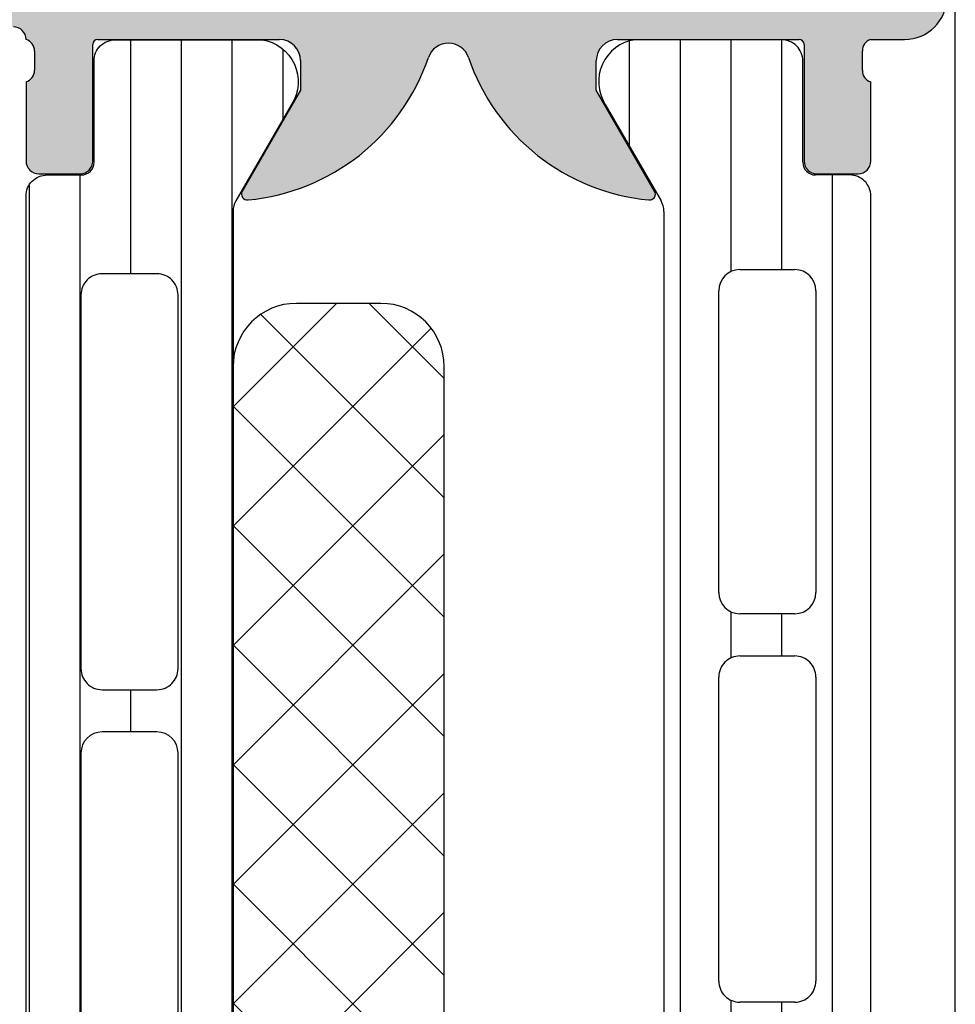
# Model space of a CAD drawing. Header units: millimetres. Extents: x 373037 to 682063, y 76092 to 274210.
# Tile 49 of 256: x 661411 to 661433, y 249636 to 249660. Entities that reach past the tile are written whole.
import ezdxf

# ---------------------------------------------------------------- set-up
doc = ezdxf.new("R2010")
doc.units = ezdxf.units.MM
doc.header["$LTSCALE"] = 100
doc.layers.add('PUDORYS', color=253, linetype='CONTINUOUS')

msp = doc.modelspace()

# ---------------------------------------------------------------- hatches: boundary and pattern name
at = {"layer": 'PUDORYS', "true_color": 0x939598}
h = msp.add_hatch(color=252, dxfattribs=at)
edge = h.paths.add_edge_path()
edge.add_arc((661429.4486622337, 249659.2163388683), 0.120000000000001, 9.094947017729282e-13, 90, ccw=False)
edge.add_line((661429.5686622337, 249659.2163388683), (661429.5686622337, 249656.4563408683))
edge.add_arc((661429.8686622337, 249656.4563408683), 0.3000000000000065, 179.9999999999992, 269.9999999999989)
edge.add_line((661429.8686622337, 249656.1563408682), (661430.8486365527, 249656.1563408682))
edge.add_arc((661430.8486365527, 249656.4563408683), 0.3000000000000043, 269.9999999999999, 360)
edge.add_line((661431.1486365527, 249656.4563408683), (661431.1486365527, 249658.3363518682))
edge.add_arc((661431.2275036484, 249658.6038952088), 0.2789255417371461, 178.8371299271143, 253.5754054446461, ccw=False)
edge.add_line((661430.9486355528, 249658.6095558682), (661430.9486355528, 249659.0631498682))
edge.add_arc((661431.2274729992, 249659.0688182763), 0.2788950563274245, 106.41987641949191, 181.1645893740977, ccw=False)
edge.add_line((661431.1486365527, 249659.3363388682), (661431.9488112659, 249659.3363388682))
edge.add_arc((661431.9488112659, 249660.3363388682), 0.9999999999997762, 269.9999999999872, 359.9999999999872)
edge.add_line((661432.9488112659, 249660.3363388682), (661432.9488112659, 249663.8363462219))
edge.add_arc((661431.9487914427, 249663.8363263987), 1.000019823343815, 0.001135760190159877, 89.99886423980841)
edge.add_line((661431.9488112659, 249664.8363462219), (661431.4488112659, 249664.8363462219))
edge.add_line((661431.4488112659, 249664.8363462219), (661431.4488112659, 249662.3363462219))
edge.add_arc((661430.44876588, 249662.3363916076), 1.000045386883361, 270.0026002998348, 359.9973997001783, ccw=False)
edge.add_line((661430.4488112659, 249661.3363462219), (661429.1487929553, 249661.3363462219))
edge.add_arc((661429.1488454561, 249662.3363987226), 1.000052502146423, 180.0030079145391, 269.9969920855, ccw=False)
edge.add_line((661428.1487929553, 249662.3363462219), (661428.1487929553, 249669.3363462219))
edge.add_arc((661428.6739147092, 249669.8363462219), 0.7250881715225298, 136.4038161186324, 223.5961838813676, ccw=False)
edge.add_line((661428.1487929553, 249670.3363462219), (661428.1487929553, 249676.3704343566))
edge.add_arc((661429.1488454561, 249676.3703818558), 1.000052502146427, 90.00300791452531, 179.9969920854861, ccw=False)
edge.add_line((661429.1487929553, 249677.3704343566), (661430.4488112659, 249677.3704343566))
edge.add_arc((661430.44876588, 249676.3703889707), 1.000045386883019, 0.002600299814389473, 89.99739970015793, ccw=False)
edge.add_line((661431.4488112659, 249676.3704343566), (661431.4488112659, 249674.8363462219))
edge.add_line((661431.4488112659, 249674.8363462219), (661432.0488173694, 249674.8363462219))
edge.add_line((661432.0488173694, 249674.8363462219), (661433.1487929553, 249675.9363523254))
edge.add_line((661433.1487929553, 249675.9363523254), (661433.1487929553, 249679.3363462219))
edge.add_line((661433.1487929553, 249679.3363462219), (661406.1488921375, 249679.3363462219))
edge.add_line((661406.1488921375, 249679.3363462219), (661406.1488921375, 249675.9363523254))
edge.add_line((661406.1488921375, 249675.9363523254), (661407.2488677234, 249674.8363462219))
edge.add_line((661407.2488677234, 249674.8363462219), (661407.8488738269, 249674.8363462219))
edge.add_line((661407.8488738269, 249674.8363462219), (661407.8488738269, 249676.3704343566))
edge.add_arc((661408.8489192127, 249676.3703889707), 1.000045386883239, 90.0026002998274, 179.997399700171, ccw=False)
edge.add_line((661408.8488738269, 249677.3704343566), (661410.1488921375, 249677.3704343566))
edge.add_arc((661410.1488396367, 249676.3703818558), 1.000052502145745, 0.003007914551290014, 89.99699208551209, ccw=False)
edge.add_line((661411.1488921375, 249676.3704343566), (661411.1488921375, 249670.3363462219))
edge.add_arc((661410.6237703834, 249669.8363462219), 0.7250881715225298, 316.40381611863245, 403.59618388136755, ccw=False)
edge.add_line((661411.1488921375, 249669.3363462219), (661411.1488921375, 249662.3363462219))
edge.add_arc((661410.1488396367, 249662.3363987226), 1.000052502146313, 270.00300791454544, 359.99699208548, ccw=False)
edge.add_line((661410.1488921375, 249661.3363462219), (661408.8488738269, 249661.3363462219))
edge.add_arc((661408.8489192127, 249662.3363916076), 1.000045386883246, 180.0026002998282, 269.9973997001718, ccw=False)
edge.add_line((661407.8488738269, 249662.3363462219), (661407.8488738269, 249664.8363462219))
edge.add_line((661407.8488738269, 249664.8363462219), (661407.3488738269, 249664.8363462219))
edge.add_arc((661407.34889365, 249663.8363263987), 1.000019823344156, 90.0011357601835, 179.9988642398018)
edge.add_line((661406.3488738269, 249663.8363462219), (661406.3488738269, 249659.3363462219))
edge.add_arc((661406.8488635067, 249659.3363359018), 0.4999896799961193, 179.9988173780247, 270.0011826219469)
edge.add_line((661406.8488738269, 249658.8363462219), (661407.8488738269, 249658.8363462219))
edge.add_line((661407.8488738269, 249658.8363462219), (661407.8488738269, 249659.6363492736))
edge.add_line((661407.8488738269, 249659.6363492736), (661410.8488890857, 249659.6363492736))
edge.add_arc((661410.8488917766, 249659.3363415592), 0.3000077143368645, 359.99948607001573, 450.0005139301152, ccw=False)
edge.add_arc((661411.0700630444, 249659.0688182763), 0.2788950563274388, 358.83541062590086, 433.58012358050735, ccw=False)
edge.add_line((661411.348900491, 249659.0631498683), (661411.348900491, 249658.6095558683))
edge.add_arc((661411.0700323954, 249658.6038952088), 0.2789255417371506, 286.4245945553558, 361.1628700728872, ccw=False)
edge.add_line((661411.148899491, 249658.3363518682), (661411.148899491, 249656.4563408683))
edge.add_arc((661411.448899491, 249656.4563408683), 0.3000000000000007, 179.9999999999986, 269.9999999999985)
edge.add_line((661411.448899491, 249656.1563408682), (661412.42887381, 249656.1563408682))
edge.add_arc((661412.42887381, 249656.4563408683), 0.3000000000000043, 270, 360)
edge.add_line((661412.72887381, 249656.4563408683), (661412.72887381, 249659.2163388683))
edge.add_arc((661412.84887381, 249659.2163388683), 0.1200000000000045, 89.9999999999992, 179.9999999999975, ccw=False)
edge.add_line((661412.84887381, 249659.3363388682), (661417.148899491, 249659.3363388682))
edge.add_arc((661417.148899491, 249658.8363388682), 0.4999999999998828, 1.2221335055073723e-11, 90.00000000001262, ccw=False)
edge.add_line((661417.648899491, 249658.8363388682), (661417.648899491, 249658.1363388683))
edge.add_line((661417.648899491, 249658.1363388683), (661416.2674040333, 249655.7435185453))
edge.add_arc((661416.3870192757, 249655.6744586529), 0.1381197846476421, 149.9999999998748, 277.7024374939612)
edge.add_arc((661415.9394008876, 249660.5158098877), 4.999999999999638, 275.3492280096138, 341.2905992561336)
edge.add_arc((661421.1487680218, 249658.7515836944), 0.5000000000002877, 18.709400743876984, 161.2905992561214, ccw=False)
edge.add_arc((661426.3581351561, 249660.5158098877), 4.999999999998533, 198.7094007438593, 264.6507719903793)
edge.add_arc((661425.910516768, 249655.6744586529), 0.1381197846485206, 262.2975625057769, 389.9999999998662)
edge.add_line((661426.0301320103, 249655.7435185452), (661424.6486365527, 249658.1363388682))
edge.add_line((661424.6486365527, 249658.1363388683), (661424.6486365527, 249658.8363388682))
edge.add_arc((661425.1486365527, 249658.8363388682), 0.5000000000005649, 89.99999999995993, 179.9999999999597, ccw=False)
edge.add_line((661425.1486365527, 249659.3363388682), (661429.4486622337, 249659.3363388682))
edge = h.paths.add_edge_path(flags=16)
edge.add_arc((661414.1488845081, 249677.2363401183), 0.5, 89.9999999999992, 179.9999999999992, ccw=False)
edge.add_line((661414.1488845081, 249677.7363401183), (661426.1487929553, 249677.7363401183))
edge.add_arc((661426.1487929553, 249677.2363401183), 0.5, -7.958078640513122e-13, 89.9999999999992, ccw=False)
edge.add_line((661426.6487929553, 249677.2363401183), (661426.6487929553, 249661.5363584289))
edge.add_arc((661426.1487929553, 249661.5363584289), 0.5, 270, 360, ccw=False)
edge.add_line((661426.1487929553, 249661.0363584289), (661414.1488845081, 249661.0363584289))
edge.add_arc((661414.1488845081, 249661.5363584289), 0.5, 180, 270, ccw=False)
edge.add_line((661413.6488845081, 249661.5363584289), (661413.6488845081, 249663.0363584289))
edge.add_line((661413.6488845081, 249663.0363584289), (661413.1488845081, 249663.0363584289))
edge.add_arc((661413.1488845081, 249663.5363584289), 0.5000000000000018, 180.0000000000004, 270, ccw=False)
edge.add_line((661412.6488845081, 249663.5363584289), (661412.6488845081, 249675.2363401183))
edge.add_arc((661413.1488845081, 249675.2363401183), 0.5, 89.9999999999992, 179.9999999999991, ccw=False)
edge.add_line((661413.1488845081, 249675.7363401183), (661413.6488845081, 249675.7363401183))
edge.add_line((661413.6488845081, 249675.7363401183), (661413.6488845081, 249677.2363401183))
h = msp.add_hatch(dxfattribs=at)
h.set_pattern_fill('LINIE', color=252, scale=1.2, angle=90, style=0)
h.set_pattern_definition([(90, (661430.4317550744, 249616.211733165), (-1.2, 7.347638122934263e-17), [])])
edge = h.paths.add_edge_path()
edge.add_arc((661412.4579826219, 249619.7464295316), 0.3000000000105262, 359.997924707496, 449.9979247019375)
edge.add_line((661412.4579934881, 249620.0464295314), (661411.6476621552, 249620.0464581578))
edge.add_arc((661411.6476775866, 249620.5464554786), 0.499997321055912, 179.9976177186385, 269.99823168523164, ccw=False)
edge.add_line((661411.1476802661, 249620.5464762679), (661411.1463597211, 249621.387548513))
edge.add_arc((661410.946359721, 249621.3875485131), 0.2000000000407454, 0, 89.99999999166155)
edge.add_line((661410.946359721, 249621.5875485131), (661406.846359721, 249621.5875485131))
edge.add_arc((661406.846359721, 249622.0875485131), 0.5, 180, 270, ccw=False)
edge.add_line((661406.346359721, 249622.0875485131), (661406.346359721, 249622.9182977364))
edge.add_arc((661407.3463597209, 249622.9182977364), 0.9999999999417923, 105.0000000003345, 180, ccw=False)
edge.add_line((661407.0875406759, 249623.8842235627), (661407.846359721, 249624.0875485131))
edge.add_line((661407.846359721, 249624.0875485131), (661407.846359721, 249623.0875485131))
edge.add_line((661407.846359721, 249623.0875485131), (661410.146359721, 249623.0875485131))
edge.add_arc((661410.1446504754, 249624.0916749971), 1.004127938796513, 270.0975300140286, 359.7659122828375)
edge.add_line((661411.1487700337, 249624.087572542), (661411.1487700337, 249627.0874508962))
edge.add_arc((661410.1446506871, 249627.0834225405), 1.004127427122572, 0.2298596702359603, 89.90248202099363)
edge.add_line((661410.146359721, 249628.0875485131), (661407.8463597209, 249628.0875485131))
edge.add_line((661407.846359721, 249628.0875485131), (661407.846359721, 249627.0875485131))
edge.add_line((661407.846359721, 249627.0875485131), (661407.0875406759, 249627.2908734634))
edge.add_arc((661407.3463597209, 249628.2567992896), 0.999999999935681, 180, 254.9999999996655, ccw=False)
edge.add_line((661406.346359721, 249628.2567992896), (661406.346359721, 249629.0875485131))
edge.add_arc((661406.846359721, 249629.0875485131), 0.5, 90, 180, ccw=False)
edge.add_line((661406.846359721, 249629.5875485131), (661410.946359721, 249629.5875485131))
edge.add_arc((661410.9446311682, 249629.791721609), 0.2041804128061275, 270.4850610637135, 358.8441310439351)
edge.add_line((661411.1487700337, 249629.7876028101), (661411.1487929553, 249655.6289696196))
edge.add_arc((661411.6487902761, 249655.6289541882), 0.4999973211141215, 89.99761772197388, 179.9982316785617, ccw=False)
edge.add_line((661411.6488110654, 249656.1289515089), (661412.4591423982, 249656.1289228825))
edge.add_arc((661412.4591532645, 249656.4289228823), 0.3000000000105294, 269.9979246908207, 359.9979246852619)
edge.add_line((661412.7591532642, 249656.428912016), (661412.7589082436, 249658.8289104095))
edge.add_arc((661413.2589042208, 249658.8288949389), 0.4999959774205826, 89.99762221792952, 179.9982271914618, ccw=False)
edge.add_line((661413.2589249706, 249659.3288909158), (661416.7354664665, 249659.3287642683))
edge.add_arc((661416.5931199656, 249658.3389513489), 0.9999960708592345, -32.729091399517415, 81.8163166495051, ccw=False)
edge.add_line((661417.4343530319, 249657.7982859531), (661416.1158006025, 249655.5146768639))
edge.add_arc((661416.5488042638, 249655.2646612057), 0.5000000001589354, 149.9979281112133, 179.9978648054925)
edge.add_line((661416.048804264, 249655.2646798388), (661416.0477179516, 249620.9104110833))
edge.add_arc((661416.5477179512, 249620.9103934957), 0.4999999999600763, 179.9979846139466, 209.9979213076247)
edge.add_line((661416.1146961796, 249620.6604092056), (661417.4330831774, 249618.3767046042))
edge.add_arc((661416.5918109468, 249617.8361001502), 0.9999960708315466, -81.8204672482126, 32.72494079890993, ccw=False)
edge.add_line((661416.7340857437, 249616.8462769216), (661413.2575442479, 249616.846403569))
edge.add_arc((661413.2575597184, 249617.3463995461), 0.4999959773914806, 179.9976222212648, 269.9982271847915, ccw=False)
edge.add_line((661412.7575637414, 249617.346420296), (661412.7579826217, 249619.7464186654))
edge = h.paths.add_edge_path(flags=16)
edge.add_line((661412.9482582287, 249643.9375422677), (661414.248252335, 249643.9375422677))
edge.add_arc((661414.2482559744, 249644.4375386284), 0.499996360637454, 269.9995829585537, 360.0004170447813)
edge.add_line((661414.748252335, 249644.4375422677), (661414.748252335, 249653.2875361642))
edge.add_arc((661414.2482559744, 249653.2875398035), 0.499996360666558, 359.9995829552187, 450.0004170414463)
edge.add_line((661414.248252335, 249653.7875361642), (661412.9482582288, 249653.7875361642))
edge.add_arc((661412.948241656, 249653.2875361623), 0.5000000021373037, 89.99810089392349, 179.9999997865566)
edge.add_line((661412.4482416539, 249653.2875361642), (661412.4482416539, 249644.4375422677))
edge.add_arc((661412.948241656, 249644.4375422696), 0.5000000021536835, 180.0000002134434, 270.0018990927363)
edge = h.paths.add_edge_path(flags=16)
edge.add_arc((661412.9482416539, 249633.7375361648), 0.5, 180, 270)
edge.add_line((661412.9482416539, 249633.2375361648), (661414.248252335, 249633.2375361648))
edge.add_arc((661414.248252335, 249633.7375361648), 0.5, 270, 360)
edge.add_line((661414.748252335, 249633.7375361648), (661414.748252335, 249642.4375422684))
edge.add_arc((661414.248252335, 249642.4375422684), 0.4999999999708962, 0, 90)
edge.add_line((661414.248252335, 249642.9375422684), (661412.9482416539, 249642.9375422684))
edge.add_arc((661412.9482416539, 249642.4375422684), 0.5, 90, 180)
edge.add_line((661412.4482416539, 249642.4375422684), (661412.4482416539, 249633.7375361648))
edge = h.paths.add_edge_path(flags=16)
edge.add_arc((661414.2482559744, 249631.7375398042), 0.499996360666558, 359.9995829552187, 450.0004170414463)
edge.add_line((661414.248252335, 249632.2375361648), (661412.9482582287, 249632.2375361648))
edge.add_arc((661412.948241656, 249631.737536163), 0.5000000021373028, 89.99810089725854, 179.9999997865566)
edge.add_line((661412.4482416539, 249631.7375361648), (661412.4482416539, 249622.8875270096))
edge.add_arc((661412.9482263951, 249622.8875270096), 0.4999847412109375, 180, 270)
edge.add_line((661412.9482263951, 249622.3875422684), (661414.2482370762, 249622.3875422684))
edge.add_arc((661414.2482370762, 249622.8875575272), 0.5000152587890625, 270, 360)
edge.add_line((661414.748252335, 249622.8875575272), (661414.748252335, 249631.7375361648))
h = msp.add_hatch(dxfattribs=at)
h.set_pattern_fill('_USER', color=252, scale=1.2, angle=90, style=0, pattern_type=0)
h.set_pattern_definition([(90, (679960.638258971, 248348.1544064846), (-1.2, 7.347638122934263e-17), [])])
edge = h.paths.add_edge_path()
edge.add_line((661426.1817811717, 249625.6604560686), (661424.8633114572, 249623.3767992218))
edge.add_arc((661425.7045641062, 249622.8361642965), 0.9999960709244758, 147.2729839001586, 261.8183919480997)
edge.add_line((661425.5622534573, 249621.8463462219), (661429.0387949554, 249621.8463462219))
edge.add_arc((661429.038797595, 249622.3463421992), 0.4999959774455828, 269.9996975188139, 360.0003024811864)
edge.add_line((661429.5387935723, 249622.3463448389), (661429.538461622, 249624.7463432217))
edge.add_arc((661429.8384616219, 249624.7463432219), 0.3000000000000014, 89.99999999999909, 179.9999999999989, ccw=False)
edge.add_line((661429.8384616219, 249625.0463432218), (661430.6487929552, 249625.0463432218))
edge.add_arc((661430.6487956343, 249625.5463405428), 0.4999973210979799, 269.999693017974, 360.0003069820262)
edge.add_line((661431.1487929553, 249625.5463432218), (661431.1487929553, 249655.6288175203))
edge.add_arc((661430.6487956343, 249655.6288201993), 0.4999973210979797, 359.9996930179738, 450.0003069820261)
edge.add_line((661430.6487929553, 249656.1288175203), (661429.838461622, 249656.1288175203))
edge.add_arc((661429.8384616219, 249656.4288175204), 0.3000000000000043, 180, 269.99999999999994, ccw=False)
edge.add_line((661429.538461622, 249656.4288175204), (661429.5387935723, 249658.8288159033))
edge.add_arc((661429.038797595, 249658.8288185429), 0.4999959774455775, 359.9996975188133, 450.0003024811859)
edge.add_line((661429.0387949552, 249659.3288145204), (661425.5622534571, 249659.3288145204))
edge.add_arc((661425.7045641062, 249658.3389964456), 0.9999960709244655, 98.18160805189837, 212.7270160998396)
edge.add_line((661424.8633114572, 249657.7983615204), (661426.1817811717, 249655.5147046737))
edge.add_arc((661425.7487684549, 249655.2647046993), 0.5000000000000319, 5.990487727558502e-05, 29.999996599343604, ccw=False)
edge.add_line((661426.2487684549, 249655.2647052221), (661426.2487684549, 249625.9104555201))
edge.add_arc((661425.7487684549, 249625.9104560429), 0.5000000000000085, 330.0000034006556, 359.9999400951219, ccw=False)
edge = h.paths.add_edge_path(flags=16)
edge.add_line((661427.5487792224, 249646.2371732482), (661427.5487944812, 249653.3871976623))
edge.add_arc((661428.0488380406, 249653.3871541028), 0.5000435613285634, 90.00499110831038, 179.9950088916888, ccw=False)
edge.add_line((661428.0487944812, 249653.8871976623), (661429.348803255, 249653.8871976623))
edge.add_arc((661429.3487756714, 249653.3871853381), 0.5000123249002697, 0.0014122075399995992, 89.99683923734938, ccw=False)
edge.add_line((661429.8487879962, 249653.3871976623), (661429.8487879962, 249646.2371732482))
edge.add_arc((661429.3487444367, 249646.2372168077), 0.5000435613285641, 270.0049911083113, 359.9950088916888, ccw=False)
edge.add_line((661429.3487879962, 249645.7371732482), (661428.0487792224, 249645.7371732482))
edge.add_arc((661428.0488227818, 249646.2372168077), 0.5000435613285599, 180.0049911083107, 269.9950088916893, ccw=False)
edge = h.paths.add_edge_path(flags=16)
edge.add_line((661427.5487792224, 249627.8871737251), (661427.5487792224, 249635.0371995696))
edge.add_arc((661428.0488227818, 249635.0371560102), 0.5000435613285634, 90.00499110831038, 179.995008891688, ccw=False)
edge.add_line((661428.0487792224, 249635.5371995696), (661429.3487879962, 249635.5371995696))
edge.add_arc((661429.3487444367, 249635.0371560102), 0.5000435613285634, 0.004991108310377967, 89.99500889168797, ccw=False)
edge.add_line((661429.8487879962, 249635.0371995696), (661429.8487879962, 249627.8871737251))
edge.add_arc((661429.3487444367, 249627.8872172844), 0.5000435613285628, 270.00499110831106, 359.99500889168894, ccw=False)
edge.add_line((661429.3487879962, 249627.3871737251), (661428.0487792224, 249627.3871737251))
edge.add_arc((661428.0488227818, 249627.8872172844), 0.5000435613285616, 180.004991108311, 269.99500889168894, ccw=False)
edge = h.paths.add_edge_path(flags=16)
edge.add_line((661427.5487792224, 249637.0371995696), (661427.5487792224, 249644.2371732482))
edge.add_arc((661428.0487284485, 249644.2372240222), 0.4999492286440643, 89.99418114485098, 180.0058188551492, ccw=False)
edge.add_line((661428.0487792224, 249644.7371732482), (661429.3487879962, 249644.7371732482))
edge.add_arc((661429.3488387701, 249644.2372240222), 0.4999492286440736, 359.9941811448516, 450.00581885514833, ccw=False)
edge.add_line((661429.8487879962, 249644.2371732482), (661429.8487879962, 249637.0371995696))
edge.add_arc((661429.3488387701, 249637.0371487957), 0.4999492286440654, 269.99418114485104, 360.005818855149, ccw=False)
edge.add_line((661429.3487879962, 249636.5371995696), (661428.0487792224, 249636.5371995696))
edge.add_arc((661428.0487284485, 249637.0371487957), 0.4999492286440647, 179.994181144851, 270.005818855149, ccw=False)
h = msp.add_hatch(dxfattribs=at)
h.set_pattern_fill('NETZ', color=252, scale=2, angle=45, style=0)
h.set_pattern_definition([(45, (679960.638258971, 248348.1544064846), (-1.414213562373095, 1.414213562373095), []), (135, (679960.638258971, 248348.1544064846), (-1.414213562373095, -1.414213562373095), [])])
h.paths.add_polyline_path([(661421.0495277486, 249624.5874228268, -0.4142135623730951), (661419.5495277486, 249623.0874228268), (661417.5495277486, 249623.0874228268, -0.4142135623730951), (661416.0495277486, 249624.5874228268), (661416.0495277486, 249651.5874228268, -0.4142135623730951), (661417.5495277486, 249653.0874228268), (661419.5495277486, 249653.0874228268, -0.4142135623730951), (661421.0495277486, 249651.5874228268)])

# ---------------------------------------------------------------- linework, layer by layer
at = {"layer": 'PUDORYS', "color": 252, "true_color": 0x939598}
for p, q in [((661412.72887381, 249656.4563408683), (661412.72887381, 249659.2163388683)), ((661412.84887381, 249659.3363388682), (661417.148899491, 249659.3363388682)), ((661425.1486365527, 249659.3363388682), (661429.4486622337, 249659.3363388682)), ((661429.0387949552, 249659.3288145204), (661425.5622534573, 249659.3288145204)), ((661429.5686622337, 249659.2163388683), (661429.5686622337, 249656.4563408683)), ((661431.1486365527, 249659.3363388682), (661431.9488112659, 249659.3363388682)), ((661411.348900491, 249659.0631498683), (661411.348900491, 249658.6095558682)), ((661430.9486355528, 249658.6095558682), (661430.9486355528, 249659.0631498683)), ((661417.648899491, 249658.8363388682), (661417.648899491, 249658.1363388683)), ((661424.6486365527, 249658.1363388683), (661424.6486365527, 249658.8363388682)), ((661429.538461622, 249656.4288175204), (661429.5387935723, 249658.8288159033)), ((661411.148899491, 249658.3363518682), (661411.148899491, 249656.4563408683)), ((661431.1486365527, 249656.4563408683), (661431.1486365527, 249658.3363518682)), ((661417.648899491, 249658.1363388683), (661416.2674040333, 249655.7435185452)), ((661426.0301320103, 249655.7435185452), (661424.6486365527, 249658.1363388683)), ((661424.8633114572, 249657.7983615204), (661426.1817811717, 249655.5147046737)), ((661411.448899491, 249656.1563408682), (661412.42887381, 249656.1563408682)), ((661429.8686622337, 249656.1563408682), (661430.8486365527, 249656.1563408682)), ((661430.6487929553, 249656.1288175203), (661429.8384616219, 249656.1288175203)), ((661431.1487929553, 249625.5463432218), (661431.1487929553, 249655.6288175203)), ((661426.2487684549, 249655.2647052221), (661426.2487684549, 249625.9104555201)), ((661428.0487944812, 249653.8871976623), (661429.348803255, 249653.8871976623)), ((661427.5487792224, 249646.2371732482), (661427.5487944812, 249653.3871976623)), ((661429.8487879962, 249653.3871976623), (661429.8487879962, 249646.2371732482)), ((661429.3487879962, 249645.7371732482), (661428.0487792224, 249645.7371732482)), ((661428.0487792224, 249644.7371732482), (661429.3487879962, 249644.7371732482)), ((661427.5487792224, 249637.0371995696), (661427.5487792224, 249644.2371732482)), ((661429.8487879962, 249644.2371732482), (661429.8487879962, 249637.0371995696)), ((661429.3487879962, 249636.5371995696), (661428.0487792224, 249636.5371995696))]:
    msp.add_line(p, q, dxfattribs=at)
at = {"layer": 'PUDORYS', "color": 252, "ltscale": 15, "true_color": 0x939598}
msp.add_lwpolyline([(661433.1487929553, 249689.3363182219), (661361.1488211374, 249689.3363182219), (661361.1488211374, 249604.3363462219), (661433.1487929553, 249604.3363462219)], close=True, dxfattribs=at)
at = {"layer": 'PUDORYS', "color": 252, "true_color": 0x939598}
msp.add_lwpolyline([(661411.1487700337, 249629.7876028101), (661411.1487929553, 249655.6289696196, -0.4142167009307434), (661411.6488110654, 249656.1289515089), (661412.4591423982, 249656.1289228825, 0.414213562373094), (661412.7591532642, 249656.428912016), (661412.7589082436, 249658.8289104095, -0.414216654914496), (661413.2589249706, 249659.3288909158), (661416.7354664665, 249659.3287642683, -0.5460410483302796), (661417.4343530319, 249657.7982859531), (661416.1158006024, 249655.5146768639, 0.1316522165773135), (661416.048804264, 249655.2646798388), (661416.0477179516, 249620.9104110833, 0.1316522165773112)], format="xyb", dxfattribs=at)
for points in [[(661412.9482582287, 249643.9375422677), (661414.248252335, 249643.9375422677, 0.414217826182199), (661414.748252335, 249644.4375422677), (661414.748252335, 249653.2875361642, 0.4142178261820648), (661414.248252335, 249653.7875361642), (661412.9482582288, 249653.7875361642, 0.4142232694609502), (661412.4482416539, 249653.2875361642), (661412.4482416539, 249644.4375422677, 0.4142232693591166)], [(661416.0495277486, 249651.5874228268), (661416.0495277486, 249624.5874228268, 0.414213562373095), (661417.5495277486, 249623.0874228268), (661419.5495277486, 249623.0874228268, 0.414213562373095), (661421.0495277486, 249624.5874228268), (661421.0495277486, 249651.5874228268, 0.414213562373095), (661419.5495277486, 249653.0874228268), (661417.5495277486, 249653.0874228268, 0.414213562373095)], [(661412.4482416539, 249633.7375361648, 0.4142135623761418), (661412.9482416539, 249633.2375361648), (661414.248252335, 249633.2375361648, 0.4142135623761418), (661414.748252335, 249633.7375361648), (661414.748252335, 249642.4375422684, 0.4142135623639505), (661414.248252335, 249642.9375422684), (661412.9482416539, 249642.9375422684, 0.414213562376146), (661412.4482416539, 249642.4375422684)]]:
    msp.add_lwpolyline(points, format="xyb", close=True, dxfattribs=at)
for centre, radius, start, end in [((661431.9488112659, 249660.3363388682), 0.9999999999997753, 270, 0), ((661410.8488917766, 249659.3363415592), 0.3000077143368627, 359.9994860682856, 90.00051393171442), ((661411.0700630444, 249659.0688182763), 0.2788950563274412, 358.8354106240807, 73.58012357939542), ((661412.84887381, 249659.2163388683), 0.1200000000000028, 90, 180), ((661417.148899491, 249658.8363388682), 0.4999999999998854, 0, 90), ((661421.1487680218, 249658.7515836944), 0.5000000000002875, 18.70940074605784, 161.2905992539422), ((661425.1486365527, 249658.8363388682), 0.500000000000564, 90, 180), ((661425.7045641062, 249658.3389964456), 0.99999607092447, 98.18160805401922, 212.7270160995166), ((661429.038797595, 249658.8288185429), 0.4999959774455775, 359.9996975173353, 90.00030248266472), ((661429.4486622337, 249659.2163388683), 0.1199999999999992, 0, 90), ((661431.2274729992, 249659.0688182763), 0.2788950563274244, 106.4198764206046, 181.1645893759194), ((661415.9394008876, 249660.5158098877), 4.999999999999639, 275.3492280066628, 341.2905992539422), ((661426.3581351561, 249660.5158098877), 4.999999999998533, 198.7094007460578, 264.6507719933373), ((661411.0700323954, 249658.6038952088), 0.278925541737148, 286.4245945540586, 1.162870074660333), ((661431.2275036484, 249658.6038952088), 0.2789255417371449, 178.8371299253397, 253.5754054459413), ((661411.448899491, 249656.4563408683), 0.3000000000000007, 180, 270), ((661412.42887381, 249656.4563408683), 0.3000000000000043, 270, 0), ((661429.8384616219, 249656.4288175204), 0.3000000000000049, 180, 270), ((661429.8686622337, 249656.4563408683), 0.3000000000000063, 180, 270), ((661430.8486365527, 249656.4563408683), 0.3000000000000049, 270, 0), ((661430.6487956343, 249655.6288201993), 0.4999973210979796, 359.9996930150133, 90.00030697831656), ((661416.3870192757, 249655.6744586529), 0.1381197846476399, 150.0000000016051, 277.7024374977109), ((661425.910516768, 249655.6744586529), 0.1381197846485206, 262.2975625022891, 29.9999999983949), ((661425.7487684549, 249655.2647046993), 0.5000000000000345, 5.990422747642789e-05, 29.9999966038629), ((661428.0488380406, 249653.3871541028), 0.5000435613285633, 90.0049911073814, 179.9950088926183), ((661429.3487756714, 249653.3871853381), 0.500012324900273, 0.001412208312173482, 89.99683923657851), ((661428.0488227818, 249646.2372168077), 0.5000435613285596, 180.0049911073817, 269.9950088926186), ((661429.3487444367, 249646.2372168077), 0.500043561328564, 270.0049911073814, 359.9950088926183), ((661428.0487284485, 249644.2372240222), 0.4999492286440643, 89.99418114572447, 180.0058188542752), ((661429.3488387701, 249644.2372240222), 0.4999492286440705, 359.9941811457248, 90.00581885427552), ((661428.0487284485, 249637.0371487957), 0.4999492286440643, 179.9941811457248, 270.0058188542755), ((661429.3488387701, 249637.0371487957), 0.4999492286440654, 269.9941811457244, 0.005818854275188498)]:
    msp.add_arc(centre, radius, start, end, dxfattribs=at)

doc.saveas('drawing.dxf')
